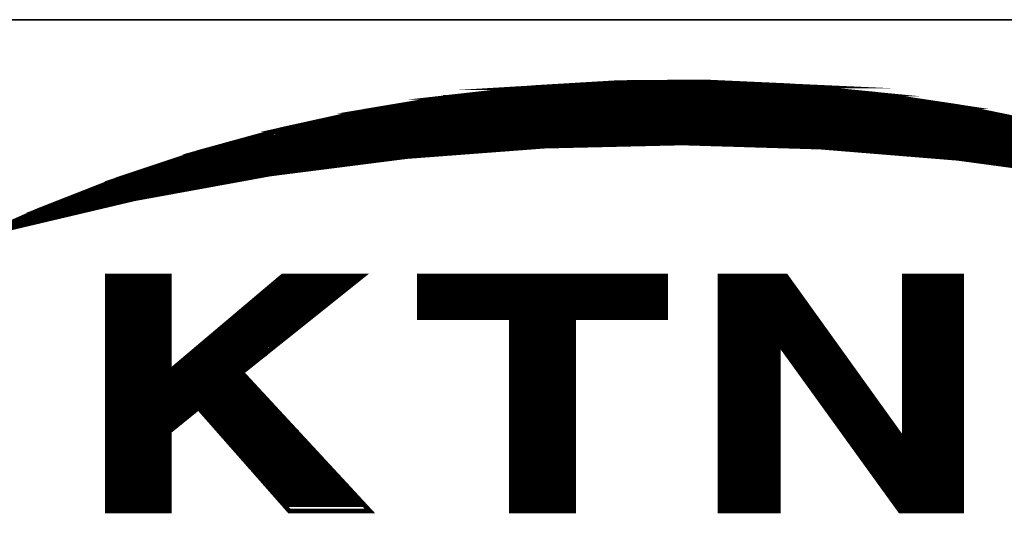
# Model space of a CAD drawing. Header units: millimetres. Extents: x 4497 to 13960, y 12291 to 16372.
# Tile 168 of 217: x 6879 to 6929, y 15695 to 15720. Entities that reach past the tile are written whole.
import ezdxf

# ---------------------------------------------------------------- set-up
doc = ezdxf.new("R2010")
doc.units = ezdxf.units.MM
doc.header["$LTSCALE"] = 0.8
doc.layers.get('0').update_dxf_attribs({"linetype": 'CONTINUOUS', "lineweight": 0})

# ---------------------------------------------------------------- blocks, each defined once
blk = doc.blocks.new('SMOOTH_0$0254')
at = {"const_width": 0.0127}
blk.add_lwpolyline([(-0.00635, 0, 1), (0.00635, 0, 1)], format="xyb", close=True, dxfattribs=at)
blk = doc.blocks.new('logo')
at = {"color": 7, "const_width": 0.3380740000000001}
for points in [[(-3495.641256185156, 5338.044347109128), (-3491.639675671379, 5339.830451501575), (-3485.860544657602, 5342.097428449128), (-3479.969875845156, 5344.063883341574), (-3473.984643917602, 5345.712619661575), (-3467.913597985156, 5347.052217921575), (-3461.790997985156, 5348.074097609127), (-3455.625486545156, 5348.769598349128), (-3449.425590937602, 5349.138862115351), (-3443.217123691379, 5349.190336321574), (-3437.008665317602, 5348.907010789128), (-3430.834528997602, 5348.305922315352), (-3424.694794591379, 5347.387070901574), (-3418.606569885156, 5346.141955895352)], [(-3414.78528663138, 5342.277796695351), (-3424.737759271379, 5343.625939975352), (-3434.741670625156, 5344.441674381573), (-3444.771412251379, 5344.742285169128), (-3454.809725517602, 5344.51038947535), (-3464.813636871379, 5343.754718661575), (-3474.774636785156, 5342.483862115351), (-3484.649831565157, 5340.680605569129), (-3494.421882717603, 5338.370637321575), (-3495.641256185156, 5338.044347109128)], [(-3456.762737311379, 5348.419217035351), (-3434.111797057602, 5348.419217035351)], [(-3435.295056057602, 5348.588236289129), (-3455.748497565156, 5348.588245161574)], [(-3426.843161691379, 5347.574014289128), (-3463.862238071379, 5347.574005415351)], [(-3463.777799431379, 5347.742998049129), (-3427.181288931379, 5347.743024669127)], [(-3421.603076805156, 5346.728838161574), (-3469.271519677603, 5346.728838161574)], [(-3470.623815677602, 5346.390728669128), (-3420.250798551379, 5346.390728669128)], [(-3475.525835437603, 5345.207496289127), (-3415.517656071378, 5345.207478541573)], [(-3474.342576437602, 5345.54557028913), (-3416.869987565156, 5345.545552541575)], [(-3418.222336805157, 5345.883635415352), (-3472.483213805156, 5345.88360879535)], [(-3476.201965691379, 5344.953914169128), (-3414.587979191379, 5344.953905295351)], [(-3478.737565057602, 5344.277739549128), (-3459.29831893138, 5344.277748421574)], [(-3430.731048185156, 5344.362320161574), (-3412.136987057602, 5344.362320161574)], [(-3411.629858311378, 5344.193265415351), (-3429.46326181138, 5344.193300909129)], [(-3411.122773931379, 5344.024237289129), (-3427.519371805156, 5344.024237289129)], [(-3410.615662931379, 5343.855191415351), (-3425.40642705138, 5343.855191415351)], [(-3482.033777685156, 5343.263570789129), (-3469.947632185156, 5343.263553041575)], [(-3481.273120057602, 5343.517152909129), (-3467.750168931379, 5343.517170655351)], [(-3472.060576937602, 5343.094533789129), (-3471.130882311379, 5343.094569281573)], [(-3469.863087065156, 5343.348107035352), (-3469.271466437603, 5343.348115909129)], [(-3467.750151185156, 5343.601618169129), (-3467.327540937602, 5343.601600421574)], [(-3409.263322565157, 5343.348071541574), (-3422.279189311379, 5343.348098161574)], [(-3483.555137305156, 5342.756459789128), (-3473.835509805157, 5342.756433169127)], [(-3482.709907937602, 5343.010041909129), (-3471.976049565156, 5343.010077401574)], [(-3473.920028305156, 5342.840969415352), (-3473.159326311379, 5342.840933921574)], [(-3486.682295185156, 5341.657737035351), (-3480.089861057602, 5341.657710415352)], [(-3486.006147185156, 5341.911239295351), (-3478.737582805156, 5341.911239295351)], [(-3484.822897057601, 5342.249331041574), (-3476.624575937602, 5342.249304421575)], [(-3480.005342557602, 5341.742220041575), (-3479.751787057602, 5341.742228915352)], [(-3488.457183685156, 5340.897052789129), (-3484.484805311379, 5340.897079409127)], [(-3487.865554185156, 5341.150581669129), (-3483.047999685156, 5341.150608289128)], [(-3487.189415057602, 5341.404172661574), (-3481.611202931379, 5341.404181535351)], [(-3484.400331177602, 5340.981544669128), (-3483.808710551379, 5340.981553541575)], [(-3483.132580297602, 5341.235135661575), (-3482.54095967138, 5341.235144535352)], [(-3481.611185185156, 5341.488646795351), (-3481.104074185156, 5341.488629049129)], [(-3492.683126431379, 5338.868555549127), (-3489.048822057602, 5340.558890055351)], [(-3489.386887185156, 5340.474478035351), (-3491.584359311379, 5339.544774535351)], [(-3491.415340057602, 5339.206682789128), (-3488.626220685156, 5340.55899653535)], [(-3490.401109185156, 5339.460220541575), (-3488.203637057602, 5340.558952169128)], [(-3488.626238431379, 5340.220895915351), (-3487.02038693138, 5340.220878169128)], [(-3488.372674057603, 5340.474486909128), (-3486.090665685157, 5340.474495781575)], [(-3493.612812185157, 5338.699571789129), (-3491.584359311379, 5339.629275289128)], [(-3489.133322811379, 5340.051867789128), (-3488.034600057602, 5340.051850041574)], [(-3486.344221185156, 5335.065267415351), (-3486.344221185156, 5318.161567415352)], [(-3486.090665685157, 5318.077048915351), (-3486.090665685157, 5334.980748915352)], [(-3485.837110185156, 5318.077048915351), (-3485.837110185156, 5334.980748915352)], [(-3485.583554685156, 5318.077048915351), (-3485.583554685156, 5334.980748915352)], [(-3485.329999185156, 5318.077048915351), (-3485.329999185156, 5334.980748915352)], [(-3485.076443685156, 5318.077048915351), (-3485.076443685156, 5334.980748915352)], [(-3484.822888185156, 5318.077048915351), (-3484.822888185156, 5334.980748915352)], [(-3484.569332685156, 5317.992530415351), (-3484.569332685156, 5334.896230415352)], [(-3484.315777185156, 5317.992530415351), (-3484.315777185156, 5334.896230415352)], [(-3484.062221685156, 5318.077048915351), (-3484.062221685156, 5334.980748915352)], [(-3483.893184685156, 5335.065267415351), (-3483.893184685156, 5317.992530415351)], [(-3483.724147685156, 5318.077048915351), (-3483.724147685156, 5334.980748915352)], [(-3483.470592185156, 5318.077048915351), (-3483.470592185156, 5334.980748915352)], [(-3483.217036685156, 5318.077048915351), (-3483.217036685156, 5334.980748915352)], [(-3482.963481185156, 5318.077048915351), (-3482.963481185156, 5334.980748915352)], [(-3482.709925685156, 5318.077048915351), (-3482.709925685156, 5334.980748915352)], [(-3482.456370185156, 5318.077048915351), (-3482.456370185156, 5334.980748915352)], [(-3482.202814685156, 5317.992530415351), (-3482.202814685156, 5334.896230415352)], [(-3474.427112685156, 5334.473637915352), (-3468.933410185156, 5334.473637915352)], [(-3474.173557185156, 5334.727193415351), (-3468.493913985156, 5334.727193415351)], [(-3463.862300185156, 5334.811711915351), (-3446.028896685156, 5334.811711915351)], [(-3446.028896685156, 5334.558156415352), (-3463.862300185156, 5334.558156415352)], [(-3441.802971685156, 5334.980748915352), (-3441.802971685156, 5318.077048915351)], [(-3441.549416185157, 5334.980748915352), (-3441.549416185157, 5318.077048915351)], [(-3441.295860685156, 5334.980748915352), (-3441.295860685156, 5318.077048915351)], [(-3441.042305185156, 5334.980748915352), (-3441.042305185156, 5318.077048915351)], [(-3440.788749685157, 5334.980748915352), (-3440.788749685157, 5318.077048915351)], [(-3440.535194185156, 5334.980748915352), (-3440.535194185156, 5318.077048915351)], [(-3440.281638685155, 5334.980748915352), (-3440.281638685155, 5318.077048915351)], [(-3439.943564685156, 5334.980748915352), (-3439.943564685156, 5318.077048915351)], [(-3439.690009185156, 5334.980748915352), (-3439.690009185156, 5318.077048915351)], [(-3439.436453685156, 5334.980748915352), (-3439.436453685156, 5318.077048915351)], [(-3439.182898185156, 5334.980748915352), (-3439.182898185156, 5318.077048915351)], [(-3438.929342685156, 5334.980748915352), (-3438.929342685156, 5318.077048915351)], [(-3438.675787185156, 5334.980748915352), (-3438.675787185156, 5318.077048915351)], [(-3438.422231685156, 5334.980748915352), (-3438.422231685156, 5318.077048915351)], [(-3438.168676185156, 5334.980748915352), (-3438.168676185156, 5318.077048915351)], [(-3437.915120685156, 5334.980748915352), (-3437.915120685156, 5318.077048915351)], [(-3437.661565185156, 5334.980748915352), (-3437.661565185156, 5330.163194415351)], [(-3437.408009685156, 5334.980748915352), (-3437.408009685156, 5329.909638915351)], [(-3437.154454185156, 5334.811711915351), (-3437.154454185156, 5329.487046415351)], [(-3428.449048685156, 5334.980748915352), (-3428.449048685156, 5318.077048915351)], [(-3428.195493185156, 5334.980748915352), (-3428.195493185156, 5318.077048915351)], [(-3427.941937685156, 5334.980748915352), (-3427.941937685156, 5318.077048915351)], [(-3427.688382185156, 5334.980748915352), (-3427.688382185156, 5318.077048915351)], [(-3427.434826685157, 5334.980748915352), (-3427.434826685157, 5318.077048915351)], [(-3427.181271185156, 5334.980748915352), (-3427.181271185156, 5318.077048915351)], [(-3426.927715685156, 5334.980748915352), (-3426.927715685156, 5318.077048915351)], [(-3426.674160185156, 5334.980748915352), (-3426.674160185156, 5318.077048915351)], [(-3426.420604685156, 5334.980748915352), (-3426.420604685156, 5318.077048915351)], [(-3426.167049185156, 5334.980748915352), (-3426.167049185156, 5318.077048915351)], [(-3425.913493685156, 5334.980748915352), (-3425.913493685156, 5318.077048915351)], [(-3425.659938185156, 5334.980748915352), (-3425.659938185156, 5318.077048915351)], [(-3425.406382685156, 5334.980748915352), (-3425.406382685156, 5318.077048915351)], [(-3425.152827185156, 5334.980748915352), (-3425.152827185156, 5318.077048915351)], [(-3424.899271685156, 5334.980748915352), (-3424.899271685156, 5318.077048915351)], [(-3424.645716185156, 5334.980748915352), (-3424.645716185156, 5318.077048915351)], [(-3475.103260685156, 5333.96652691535), (-3469.609558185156, 5333.96652691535)], [(-3474.680668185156, 5334.220082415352), (-3469.186965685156, 5334.220082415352)], [(-3446.028896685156, 5334.304600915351), (-3463.862300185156, 5334.304600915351)], [(-3446.028896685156, 5334.051045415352), (-3463.862300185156, 5334.051045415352)], [(-3446.028896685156, 5333.797489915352), (-3463.862300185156, 5333.797489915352)], [(-3436.900898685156, 5334.389119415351), (-3436.900898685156, 5329.233490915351)], [(-3436.647343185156, 5334.051045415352), (-3436.647343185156, 5328.895416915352)], [(-3475.948445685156, 5333.205860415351), (-3470.454743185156, 5333.205860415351)], [(-3475.610371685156, 5333.459415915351), (-3470.201187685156, 5333.459415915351)], [(-3475.356816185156, 5333.712971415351), (-3469.863113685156, 5333.712971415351)], [(-3446.028896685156, 5333.543934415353), (-3463.862300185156, 5333.543934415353)], [(-3446.028896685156, 5333.290378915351), (-3463.862300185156, 5333.290378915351)], [(-3446.028896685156, 5333.036823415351), (-3463.862300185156, 5333.036823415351)], [(-3436.393787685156, 5333.712971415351), (-3436.393787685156, 5328.55734291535)], [(-3436.140232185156, 5333.374897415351), (-3436.140232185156, 5328.134750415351)], [(-3476.878149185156, 5332.445193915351), (-3471.468965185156, 5332.445193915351)], [(-3476.540075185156, 5332.698749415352), (-3471.215409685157, 5332.698749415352)], [(-3476.286519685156, 5332.952304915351), (-3470.792817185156, 5332.952304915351)], [(-3446.028896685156, 5332.783267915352), (-3463.862300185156, 5332.783267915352)], [(-3446.028896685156, 5332.529712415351), (-3463.862300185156, 5332.529712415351)], [(-3435.886676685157, 5332.952304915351), (-3435.886676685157, 5327.796676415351)], [(-3435.633121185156, 5332.698749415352), (-3435.633121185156, 5327.374083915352)], [(-3477.723334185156, 5331.68452741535), (-3472.398668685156, 5331.68452741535)], [(-3477.469778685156, 5331.938082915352), (-3472.145113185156, 5331.938082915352)], [(-3477.216223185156, 5332.191638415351), (-3471.722520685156, 5332.191638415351)], [(-3446.028896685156, 5332.276156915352), (-3463.862300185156, 5332.276156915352)], [(-3457.016301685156, 5332.022601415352), (-3457.016301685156, 5318.077048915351)], [(-3456.762746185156, 5332.022601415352), (-3456.762746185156, 5318.077048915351)], [(-3456.509190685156, 5332.022601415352), (-3456.509190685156, 5318.077048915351)], [(-3456.255635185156, 5332.022601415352), (-3456.255635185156, 5318.077048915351)], [(-3456.002079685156, 5332.022601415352), (-3456.002079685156, 5318.077048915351)], [(-3455.748524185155, 5332.022601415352), (-3455.748524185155, 5318.077048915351)], [(-3455.494968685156, 5332.022601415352), (-3455.494968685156, 5318.077048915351)], [(-3455.241413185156, 5332.022601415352), (-3455.241413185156, 5318.077048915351)], [(-3454.987857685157, 5332.022601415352), (-3454.987857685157, 5318.077048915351)], [(-3454.734302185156, 5332.022601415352), (-3454.734302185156, 5318.077048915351)], [(-3454.480746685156, 5332.022601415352), (-3454.480746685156, 5318.077048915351)], [(-3454.227191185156, 5332.022601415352), (-3454.227191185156, 5318.077048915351)], [(-3453.973635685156, 5332.022601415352), (-3453.973635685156, 5318.077048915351)], [(-3453.720080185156, 5332.022601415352), (-3453.720080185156, 5318.077048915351)], [(-3453.466524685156, 5332.022601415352), (-3453.466524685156, 5318.077048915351)], [(-3453.212969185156, 5332.022601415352), (-3453.212969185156, 5318.077048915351)], [(-3452.959413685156, 5332.022601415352), (-3452.959413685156, 5318.077048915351)], [(-3435.379565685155, 5332.276156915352), (-3435.379565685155, 5327.036009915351)], [(-3435.126010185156, 5331.938082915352), (-3435.126010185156, 5326.697935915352)], [(-3434.872454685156, 5331.60000891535), (-3434.872454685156, 5326.35986191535)], [(-3478.653037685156, 5330.923860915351), (-3473.412890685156, 5330.923860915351)], [(-3478.399482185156, 5331.177416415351), (-3473.074816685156, 5331.177416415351)], [(-3478.061408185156, 5331.430971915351), (-3472.736742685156, 5331.430971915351)], [(-3434.618899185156, 5331.261934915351), (-3434.618899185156, 5325.937269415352)], [(-3434.365343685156, 5330.923860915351), (-3434.365343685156, 5325.68371391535)], [(-3479.498222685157, 5330.163194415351), (-3474.342594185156, 5330.163194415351)], [(-3479.244667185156, 5330.416749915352), (-3474.004520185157, 5330.416749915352)], [(-3478.991111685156, 5330.670305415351), (-3473.666446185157, 5330.670305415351)], [(-3434.111788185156, 5330.585786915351), (-3434.111788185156, 5325.26112141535)], [(-3433.858232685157, 5330.247712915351), (-3433.858232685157, 5325.007565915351)], [(-3480.174370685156, 5329.656083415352), (-3474.934223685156, 5329.656083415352), (-3474.934223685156, 5329.571564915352), (-3474.849705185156, 5329.656083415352)], [(-3479.836296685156, 5329.909638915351), (-3474.680668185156, 5329.909638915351)], [(-3433.604677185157, 5329.909638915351), (-3433.604677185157, 5324.584973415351)], [(-3433.351121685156, 5329.487046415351), (-3433.351121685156, 5324.331417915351)], [(-3481.104074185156, 5328.895416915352), (-3475.948445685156, 5328.895416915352)], [(-3480.766000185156, 5329.148972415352), (-3475.610371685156, 5329.148972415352)], [(-3480.427926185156, 5329.402527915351), (-3475.272297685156, 5329.402527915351)], [(-3433.097566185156, 5329.148972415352), (-3433.097566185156, 5323.908825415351)], [(-3432.844010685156, 5328.810898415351), (-3432.844010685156, 5323.570751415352)], [(-3481.695703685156, 5328.38830591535), (-3476.540075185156, 5328.38830591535)], [(-3481.442148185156, 5328.641861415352), (-3476.202001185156, 5328.641861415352)], [(-3432.590455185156, 5328.472824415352), (-3432.590455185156, 5323.232677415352)], [(-3432.336899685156, 5328.134750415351), (-3432.336899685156, 5322.894603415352)], [(-3482.371851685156, 5327.374083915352), (-3476.286519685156, 5327.374083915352)], [(-3482.202814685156, 5327.796676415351), (-3476.709112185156, 5327.796676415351)], [(-3482.202814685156, 5327.543120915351), (-3476.455556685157, 5327.543120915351)], [(-3432.083344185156, 5327.712157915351), (-3432.083344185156, 5322.472010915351)], [(-3431.829788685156, 5327.374083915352), (-3431.829788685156, 5322.218455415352)], [(-3482.371851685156, 5327.036009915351), (-3476.117482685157, 5327.036009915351)], [(-3482.287333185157, 5326.866972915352), (-3475.863927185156, 5326.866972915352)], [(-3482.202814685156, 5327.205046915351), (-3476.117482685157, 5327.205046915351)], [(-3431.576233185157, 5326.951491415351), (-3431.576233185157, 5321.79586291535)], [(-3431.322677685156, 5326.613417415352), (-3431.322677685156, 5321.457788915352)], [(-3475.441334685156, 5326.35986191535), (-3482.371851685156, 5326.35986191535)], [(-3482.371851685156, 5326.190824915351), (-3475.272297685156, 5326.190824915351)], [(-3482.287333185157, 5326.528898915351), (-3475.525853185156, 5326.528898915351)], [(-3482.287333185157, 5325.937269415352), (-3475.018742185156, 5325.937269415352)], [(-3431.069122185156, 5326.275343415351), (-3431.069122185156, 5321.11971491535)], [(-3430.815566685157, 5326.021787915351), (-3430.815566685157, 5320.78164091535)], [(-3482.456370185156, 5325.26112141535), (-3480.427926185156, 5325.26112141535)], [(-3482.202814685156, 5325.68371391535), (-3474.765186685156, 5325.68371391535)], [(-3479.667259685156, 5325.26112141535), (-3474.427112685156, 5325.26112141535)], [(-3430.562011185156, 5325.599195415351), (-3430.562011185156, 5320.359048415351)], [(-3430.308455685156, 5325.26112141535), (-3430.308455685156, 5320.105492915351)], [(-3482.287333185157, 5325.092084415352), (-3480.681481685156, 5325.092084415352)], [(-3482.287333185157, 5324.923047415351), (-3480.850518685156, 5324.923047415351)], [(-3482.287333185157, 5324.500454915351), (-3481.273111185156, 5324.500454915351)], [(-3482.202814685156, 5324.754010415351), (-3481.019555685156, 5324.754010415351)], [(-3479.498222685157, 5325.007565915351), (-3474.173557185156, 5325.007565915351)], [(-3479.160148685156, 5324.754010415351), (-3473.920001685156, 5324.754010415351)], [(-3478.991111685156, 5324.500454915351), (-3473.666446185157, 5324.500454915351)], [(-3430.054900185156, 5324.923047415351), (-3430.054900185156, 5319.682900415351)], [(-3429.801344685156, 5324.584973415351), (-3429.801344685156, 5319.344826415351)], [(-3482.371851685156, 5324.246899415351), (-3481.526666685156, 5324.246899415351)], [(-3482.371851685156, 5324.077862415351), (-3481.864740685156, 5324.077862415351)], [(-3478.737556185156, 5324.246899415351), (-3473.497409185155, 5324.246899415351)], [(-3478.568519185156, 5323.993343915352), (-3473.243853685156, 5323.993343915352)], [(-3478.399482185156, 5323.739788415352), (-3472.990298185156, 5323.739788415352)], [(-3429.547789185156, 5324.246899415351), (-3429.547789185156, 5319.091270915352)], [(-3429.294233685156, 5323.824306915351), (-3429.294233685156, 5318.753196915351)], [(-3478.145926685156, 5323.486232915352), (-3472.736742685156, 5323.486232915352)], [(-3477.892371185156, 5323.232677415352), (-3472.483187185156, 5323.232677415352)], [(-3429.040678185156, 5323.570751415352), (-3429.040678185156, 5318.330604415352)], [(-3428.787122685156, 5323.148158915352), (-3428.787122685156, 5318.077048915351)], [(-3428.618085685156, 5317.992530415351), (-3428.618085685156, 5323.148158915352)], [(-3477.723334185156, 5322.979121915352), (-3472.314150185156, 5322.979121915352)], [(-3477.469778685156, 5322.725566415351), (-3472.060594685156, 5322.725566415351)], [(-3477.216223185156, 5322.472010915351), (-3471.807039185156, 5322.472010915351)], [(-3476.962667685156, 5322.218455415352), (-3471.638002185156, 5322.218455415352)], [(-3476.793630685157, 5321.964899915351), (-3471.384446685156, 5321.964899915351)], [(-3476.540075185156, 5321.711344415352), (-3471.130891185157, 5321.711344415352)], [(-3476.371038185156, 5321.457788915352), (-3470.877335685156, 5321.457788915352)], [(-3476.117482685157, 5321.20423341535), (-3470.623780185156, 5321.20423341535)], [(-3475.863927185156, 5320.950677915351), (-3470.370224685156, 5320.950677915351)], [(-3475.694890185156, 5320.697122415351), (-3470.201187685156, 5320.697122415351)], [(-3475.441334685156, 5320.443566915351), (-3469.947632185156, 5320.443566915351)], [(-3475.187779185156, 5320.190011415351), (-3469.694076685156, 5320.190011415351)], [(-3475.018742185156, 5319.936455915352), (-3469.525039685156, 5319.936455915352)], [(-3474.849705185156, 5319.682900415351), (-3469.271484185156, 5319.682900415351)], [(-3474.596149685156, 5319.429344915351), (-3469.017928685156, 5319.429344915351)], [(-3474.258075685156, 5319.175789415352), (-3468.764373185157, 5319.175789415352)], [(-3474.089038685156, 5318.922233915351), (-3468.510817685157, 5318.922233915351)], [(-3473.920001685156, 5318.668678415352), (-3468.257262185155, 5318.668678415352)], [(-3473.666446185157, 5318.415122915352), (-3468.003706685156, 5318.415122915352)]]:
    blk.add_lwpolyline(points, dxfattribs=at)
for points in [[(-3455.616897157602, 5348.761062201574), (-3453.313166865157, 5348.898430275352), (-3437.008665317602, 5348.898465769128), (-3435.597503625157, 5348.761071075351)], [(-3453.313113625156, 5348.898474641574), (-3449.425590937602, 5349.130317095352), (-3442.089864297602, 5349.130325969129), (-3437.017245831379, 5348.898483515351)], [(-3449.417019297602, 5349.130317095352), (-3443.217150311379, 5349.181835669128), (-3443.217150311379, 5349.181835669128), (-3442.089917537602, 5349.130290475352)], [(-3465.909848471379, 5347.378517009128), (-3461.850981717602, 5348.056874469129), (-3429.227896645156, 5348.056901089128), (-3424.694803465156, 5347.378517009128)], [(-3461.782435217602, 5348.065499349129), (-3459.730113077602, 5348.297341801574), (-3430.834582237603, 5348.297395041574), (-3429.285307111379, 5348.065463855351)], [(-3461.850937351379, 5348.056883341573), (-3461.799578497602, 5348.065454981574), (-3461.799578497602, 5348.065454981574), (-3461.790980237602, 5348.056909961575)], [(-3459.730095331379, 5348.297359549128), (-3455.625504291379, 5348.761062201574), (-3435.597459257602, 5348.761062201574), (-3430.834528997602, 5348.297324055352)], [(-3461.790980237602, 5348.056927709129), (-3461.791006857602, 5348.065579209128), (-3429.285262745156, 5348.065508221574), (-3429.227887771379, 5348.056918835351)], [(-3467.913535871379, 5347.043664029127), (-3465.909759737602, 5347.378579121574), (-3424.694767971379, 5347.378552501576), (-3423.059510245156, 5347.043681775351)], [(-3472.035696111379, 5346.133419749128), (-3467.922151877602, 5347.043655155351), (-3423.059563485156, 5347.043690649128), (-3418.615088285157, 5346.133446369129)], [(-3473.976054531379, 5345.704110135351), (-3472.035687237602, 5346.133455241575), (-3418.606569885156, 5346.133472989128), (-3416.957576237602, 5345.704101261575)], [(-3477.436255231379, 5344.750927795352), (-3473.976072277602, 5345.704092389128), (-3416.957567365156, 5345.704074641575), (-3413.296802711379, 5344.750927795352)], [(-3479.961224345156, 5344.055347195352), (-3478.277873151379, 5344.519049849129), (-3454.809663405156, 5344.519058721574), (-3460.948439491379, 5344.055347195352)], [(-3478.277908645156, 5344.519032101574), (-3477.436228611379, 5344.750910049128), (-3444.779966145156, 5344.750847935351), (-3454.809690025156, 5344.519032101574)], [(-3438.576601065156, 5344.570577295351), (-3444.771465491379, 5344.750874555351), (-3413.296784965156, 5344.750883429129), (-3412.604247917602, 5344.570577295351)], [(-3434.741688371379, 5344.45893301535), (-3438.576592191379, 5344.570559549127), (-3412.604212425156, 5344.570586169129), (-3412.250911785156, 5344.458906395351)], [(-3484.644720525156, 5342.492486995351), (-3480.843171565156, 5343.763352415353), (-3464.822235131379, 5343.763352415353), (-3474.774663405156, 5342.492513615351)], [(-3480.843153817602, 5343.763334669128), (-3480.81747439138, 5343.771915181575), (-3464.813654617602, 5343.771888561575), (-3464.822226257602, 5343.763325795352)], [(-3480.817518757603, 5343.771986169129), (-3479.969849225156, 5344.055382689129), (-3460.948563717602, 5344.055338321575), (-3464.700004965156, 5343.771968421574)], [(-3464.813645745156, 5343.763396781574), (-3464.813672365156, 5343.772048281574), (-3464.699960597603, 5343.772012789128), (-3464.813645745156, 5343.763396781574)], [(-3424.737741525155, 5343.634582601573), (-3434.733107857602, 5344.458950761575), (-3412.250876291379, 5344.458959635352), (-3409.641646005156, 5343.634600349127)], [(-3417.78123453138, 5342.698579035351), (-3424.729143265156, 5343.634591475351), (-3409.641646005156, 5343.634547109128), (-3406.679115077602, 5342.698543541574)], [(-3485.851981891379, 5342.088901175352), (-3484.644729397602, 5342.492495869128), (-3474.774654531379, 5342.492495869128), (-3476.984806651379, 5342.088892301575)], [(-3489.423436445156, 5340.689150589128), (-3485.860580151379, 5342.088839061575), (-3476.984815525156, 5342.088839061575), (-3484.649813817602, 5340.689132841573)], [(-3491.631095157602, 5339.821888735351), (-3489.423418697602, 5340.689168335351), (-3484.658412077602, 5340.689248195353), (-3488.321022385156, 5339.821853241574)], [(-3494.873464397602, 5338.379306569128), (-3491.631121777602, 5339.821933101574), (-3488.321049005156, 5339.821924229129), (-3494.413319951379, 5338.379297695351)], [(-3486.616242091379, 5328.091972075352), (-3486.616242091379, 5335.064646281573), (-3482.108020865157, 5335.06465515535), (-3482.108003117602, 5328.091989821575)], [(-3482.108011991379, 5328.091954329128), (-3473.855820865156, 5335.06465515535), (-3468.050966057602, 5335.064664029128), (-3476.771119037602, 5328.091936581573)], [(-3463.911981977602, 5332.03338251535), (-3463.911955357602, 5335.064619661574), (-3445.99933961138, 5335.064610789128), (-3445.999330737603, 5332.03338251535)], [(-3442.032116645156, 5330.135669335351), (-3442.032098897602, 5335.064637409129), (-3437.240543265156, 5335.064637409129), (-3433.702567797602, 5330.135669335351)], [(-3428.644883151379, 5323.137191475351), (-3428.644874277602, 5335.064637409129), (-3424.454371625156, 5335.064619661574), (-3424.454362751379, 5323.137200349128)], [(-3457.222677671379, 5317.976372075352), (-3457.22273091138, 5332.033426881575), (-3452.680143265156, 5332.033444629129), (-3452.680116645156, 5317.976345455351)], [(-3442.032152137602, 5317.967791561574), (-3442.032161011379, 5330.135669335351), (-3437.807291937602, 5330.135722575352), (-3437.807291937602, 5317.96777381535)], [(-3432.668913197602, 5323.137209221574), (-3437.721469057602, 5330.135660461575), (-3433.702594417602, 5330.13569595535), (-3428.679231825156, 5323.137191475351)], [(-3486.616206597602, 5328.040453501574), (-3486.616215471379, 5328.091980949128), (-3476.771083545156, 5328.091980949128), (-3476.835503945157, 5328.040435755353)], [(-3486.616215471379, 5325.472865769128), (-3486.616206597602, 5328.040418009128), (-3476.835512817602, 5328.040409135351), (-3474.458408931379, 5325.472892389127)], [(-3486.616233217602, 5323.746860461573), (-3486.616233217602, 5325.472901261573), (-3479.978411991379, 5325.472919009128), (-3482.107994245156, 5323.746878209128)], [(-3473.37497493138, 5317.967720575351), (-3479.978474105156, 5325.472803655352), (-3474.458488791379, 5325.472803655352), (-3467.510038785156, 5317.967711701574)], [(-3486.616277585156, 5317.967782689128), (-3486.616286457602, 5323.746869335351), (-3482.108065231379, 5323.746869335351), (-3482.108038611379, 5317.967800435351)], [(-3428.93679807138, 5317.967764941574), (-3432.668859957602, 5323.137182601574), (-3424.454353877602, 5323.137200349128), (-3424.454318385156, 5317.967764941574)]]:
    blk.add_lwpolyline(points, close=True, dxfattribs=at)
at = {"color": 7, "xscale": 13.31, "yscale": 13.31, "zscale": 13.31}
for p in [(-3455.625486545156, 5348.769598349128), (-3453.313166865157, 5348.89843027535), (-3453.313113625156, 5348.898474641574), (-3449.425590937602, 5349.13886211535), (-3449.425590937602, 5349.130317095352), (-3449.417019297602, 5349.130317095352), (-3443.217150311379, 5349.181835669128), (-3443.217150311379, 5349.181835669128), (-3443.217123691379, 5349.190336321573), (-3442.089917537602, 5349.130290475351), (-3442.089864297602, 5349.130325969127), (-3437.017245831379, 5348.898483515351), (-3437.008665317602, 5348.907010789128), (-3437.008665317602, 5348.898465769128), (-3461.850981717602, 5348.056874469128), (-3461.850937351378, 5348.056883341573), (-3461.799578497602, 5348.065454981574), (-3461.799578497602, 5348.065454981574), (-3461.791006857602, 5348.065579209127), (-3461.790997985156, 5348.074097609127), (-3461.790980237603, 5348.056927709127), (-3461.790980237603, 5348.056909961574), (-3461.782435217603, 5348.065499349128), (-3459.730113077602, 5348.297341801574), (-3459.730095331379, 5348.297359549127), (-3456.762737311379, 5348.41921703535), (-3455.748497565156, 5348.588245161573), (-3455.625504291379, 5348.761062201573), (-3455.616897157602, 5348.761062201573), (-3435.597503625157, 5348.761071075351), (-3435.597459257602, 5348.761062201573), (-3435.295056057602, 5348.588236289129), (-3434.111797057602, 5348.41921703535), (-3430.834582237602, 5348.297395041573), (-3430.834528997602, 5348.30592231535), (-3430.834528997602, 5348.297324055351), (-3429.285307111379, 5348.065463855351), (-3429.285262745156, 5348.065508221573), (-3429.227896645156, 5348.056901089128), (-3429.227887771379, 5348.05691883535), (-3465.909848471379, 5347.378517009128), (-3465.909759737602, 5347.378579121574), (-3463.862238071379, 5347.574005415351), (-3463.777799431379, 5347.742998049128), (-3427.181288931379, 5347.743024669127), (-3426.843161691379, 5347.574014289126), (-3424.694803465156, 5347.378517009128), (-3424.694794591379, 5347.387070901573), (-3424.694767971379, 5347.378552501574), (-3469.271519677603, 5346.728838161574), (-3467.922151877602, 5347.04365515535), (-3467.913597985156, 5347.052217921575), (-3467.913535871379, 5347.043664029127), (-3423.059563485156, 5347.043690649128), (-3423.059510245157, 5347.043681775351), (-3421.603076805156, 5346.728838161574), (-3472.035696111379, 5346.133419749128), (-3472.035687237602, 5346.133455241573), (-3470.623815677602, 5346.390728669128), (-3475.525835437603, 5345.207496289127), (-3474.342576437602, 5345.545570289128), (-3473.984643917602, 5345.712619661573), (-3473.976072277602, 5345.704092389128), (-3473.97605453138, 5345.70411013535), (-3472.483213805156, 5345.88360879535), (-3478.277908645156, 5344.519032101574), (-3478.277873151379, 5344.519049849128), (-3477.43625523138, 5344.750927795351), (-3477.436228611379, 5344.750910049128), (-3476.201965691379, 5344.953914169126), (-3454.809725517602, 5344.51038947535), (-3454.809690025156, 5344.519032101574), (-3454.809663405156, 5344.519058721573), (-3444.779966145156, 5344.750847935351), (-3444.771465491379, 5344.75087455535), (-3444.771412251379, 5344.742285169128), (-3438.576601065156, 5344.570577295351), (-3438.576592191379, 5344.570559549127), (-3480.843171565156, 5343.763352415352), (-3480.843153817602, 5343.763334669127), (-3480.817518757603, 5343.771986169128), (-3480.81747439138, 5343.771915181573), (-3479.969875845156, 5344.063883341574), (-3479.969849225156, 5344.055382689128), (-3479.961224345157, 5344.05534719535), (-3478.737565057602, 5344.277739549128), (-3464.822235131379, 5343.763352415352), (-3464.822226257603, 5343.763325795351), (-3464.813672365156, 5343.772048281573), (-3464.813654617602, 5343.771888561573), (-3464.813645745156, 5343.763396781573), (-3464.813645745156, 5343.763396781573), (-3464.813636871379, 5343.754718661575), (-3464.700004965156, 5343.771968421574), (-3464.699960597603, 5343.772012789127), (-3460.948563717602, 5344.055338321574), (-3460.948439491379, 5344.05534719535), (-3459.29831893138, 5344.277748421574), (-3434.741688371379, 5344.458933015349), (-3434.741670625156, 5344.441674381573), (-3434.733107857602, 5344.458950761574), (-3430.731048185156, 5344.362320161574), (-3429.463261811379, 5344.193300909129), (-3427.519371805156, 5344.024237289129), (-3425.40642705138, 5343.85519141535), (-3482.033777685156, 5343.263570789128), (-3481.273120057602, 5343.517152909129), (-3472.060576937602, 5343.094533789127), (-3471.130882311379, 5343.094569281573), (-3469.947632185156, 5343.263553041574), (-3469.863087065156, 5343.34810703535), (-3469.271466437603, 5343.348115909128), (-3467.750168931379, 5343.51717065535), (-3467.750151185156, 5343.601618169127), (-3467.327540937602, 5343.601600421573), (-3424.737759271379, 5343.625939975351), (-3424.737741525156, 5343.634582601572), (-3424.729143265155, 5343.63459147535), (-3422.279189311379, 5343.348098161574), (-3484.644729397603, 5342.492495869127), (-3484.644720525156, 5342.492486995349), (-3483.555137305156, 5342.756459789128), (-3482.709907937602, 5343.010041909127), (-3474.774663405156, 5342.492513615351), (-3474.774654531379, 5342.492495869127), (-3474.774636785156, 5342.48386211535), (-3473.920028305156, 5342.840969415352), (-3473.835509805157, 5342.756433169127), (-3473.159326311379, 5342.840933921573), (-3471.976049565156, 5343.010077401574), (-3486.682295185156, 5341.65773703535), (-3486.006147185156, 5341.911239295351), (-3485.860580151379, 5342.088839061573), (-3485.860544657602, 5342.097428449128), (-3485.851981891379, 5342.08890117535), (-3484.822897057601, 5342.249331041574), (-3480.089861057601, 5341.657710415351), (-3480.005342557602, 5341.742220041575), (-3479.751787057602, 5341.742228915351), (-3478.737582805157, 5341.911239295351), (-3476.984815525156, 5342.088839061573), (-3476.984806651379, 5342.088892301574), (-3476.624575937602, 5342.249304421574), (-3488.457183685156, 5340.897052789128), (-3487.865554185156, 5341.150581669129), (-3487.189415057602, 5341.404172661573), (-3484.484805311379, 5340.897079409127), (-3484.400331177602, 5340.981544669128), (-3483.80871055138, 5340.981553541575), (-3483.132580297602, 5341.235135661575), (-3483.047999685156, 5341.150608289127), (-3482.54095967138, 5341.235144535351), (-3481.611202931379, 5341.40418153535), (-3481.611185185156, 5341.488646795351), (-3481.104074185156, 5341.488629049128), (-3489.423436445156, 5340.689150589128), (-3489.423418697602, 5340.689168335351), (-3489.386887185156, 5340.474478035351), (-3489.048822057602, 5340.558890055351), (-3488.626238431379, 5340.22089591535), (-3488.626220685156, 5340.55899653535), (-3488.372674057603, 5340.474486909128), (-3488.203637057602, 5340.558952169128), (-3487.02038693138, 5340.220878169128), (-3486.090665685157, 5340.474495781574), (-3484.658412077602, 5340.68924819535), (-3484.649831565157, 5340.680605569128), (-3484.649813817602, 5340.689132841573), (-3491.639675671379, 5339.830451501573), (-3491.631121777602, 5339.821933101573), (-3491.631095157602, 5339.821888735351), (-3491.584359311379, 5339.629275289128), (-3491.584359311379, 5339.54477453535), (-3490.401109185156, 5339.460220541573), (-3489.133322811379, 5340.051867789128), (-3488.321049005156, 5339.821924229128), (-3488.321022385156, 5339.821853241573), (-3488.034600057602, 5340.051850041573), (-3492.683126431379, 5338.868555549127), (-3491.415340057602, 5339.206682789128), (-3486.616242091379, 5335.064646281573), (-3486.344221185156, 5335.06526741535), (-3486.090665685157, 5334.980748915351), (-3485.837110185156, 5334.980748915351), (-3485.583554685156, 5334.980748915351), (-3485.329999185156, 5334.980748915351), (-3485.076443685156, 5334.980748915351), (-3484.822888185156, 5334.980748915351), (-3484.569332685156, 5334.89623041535), (-3484.315777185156, 5334.89623041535), (-3484.062221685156, 5334.980748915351), (-3483.893184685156, 5335.06526741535), (-3483.724147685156, 5334.980748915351), (-3483.470592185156, 5334.980748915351), (-3483.217036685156, 5334.980748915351), (-3482.963481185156, 5334.980748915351), (-3482.709925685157, 5334.980748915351), (-3482.456370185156, 5334.980748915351), (-3482.202814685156, 5334.89623041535), (-3482.108020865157, 5335.06465515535), (-3474.427112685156, 5334.473637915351), (-3474.173557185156, 5334.72719341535), (-3473.855820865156, 5335.06465515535), (-3468.933410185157, 5334.473637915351), (-3468.493913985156, 5334.72719341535), (-3468.050966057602, 5335.064664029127), (-3463.911955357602, 5335.064619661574), (-3463.862300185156, 5334.81171191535), (-3463.862300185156, 5334.558156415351), (-3446.028896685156, 5334.81171191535), (-3446.028896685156, 5334.558156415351), (-3445.99933961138, 5335.064610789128), (-3442.032098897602, 5335.064637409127), (-3441.802971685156, 5334.980748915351), (-3441.549416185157, 5334.980748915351), (-3441.295860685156, 5334.980748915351), (-3441.042305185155, 5334.980748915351), (-3440.788749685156, 5334.980748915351), (-3440.535194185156, 5334.980748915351), (-3440.281638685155, 5334.980748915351), (-3439.943564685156, 5334.980748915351), (-3439.690009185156, 5334.980748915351), (-3439.436453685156, 5334.980748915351), (-3439.182898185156, 5334.980748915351), (-3438.929342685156, 5334.980748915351), (-3438.675787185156, 5334.980748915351), (-3438.422231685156, 5334.980748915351), (-3438.168676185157, 5334.980748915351), (-3437.915120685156, 5334.980748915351), (-3437.661565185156, 5334.980748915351), (-3437.408009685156, 5334.980748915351), (-3437.240543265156, 5335.064637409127), (-3437.154454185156, 5334.81171191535), (-3428.644874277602, 5335.064637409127), (-3428.449048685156, 5334.980748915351), (-3428.195493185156, 5334.980748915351), (-3427.941937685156, 5334.980748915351), (-3427.688382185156, 5334.980748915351), (-3427.434826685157, 5334.980748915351), (-3427.181271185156, 5334.980748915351), (-3426.927715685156, 5334.980748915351), (-3426.674160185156, 5334.980748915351), (-3426.420604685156, 5334.980748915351), (-3426.167049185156, 5334.980748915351), (-3425.913493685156, 5334.980748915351), (-3425.659938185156, 5334.980748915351), (-3425.406382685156, 5334.980748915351), (-3425.152827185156, 5334.980748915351), (-3424.899271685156, 5334.980748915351), (-3424.645716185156, 5334.980748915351), (-3424.454371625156, 5335.064619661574), (-3475.103260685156, 5333.96652691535), (-3474.680668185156, 5334.220082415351), (-3469.609558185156, 5333.96652691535), (-3469.186965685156, 5334.220082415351), (-3463.862300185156, 5334.30460091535), (-3463.862300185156, 5334.051045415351), (-3463.862300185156, 5333.797489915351), (-3446.028896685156, 5334.30460091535), (-3446.028896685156, 5334.051045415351), (-3446.028896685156, 5333.797489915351), (-3436.900898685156, 5334.38911941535), (-3436.647343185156, 5334.051045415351), (-3475.948445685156, 5333.205860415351), (-3475.610371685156, 5333.459415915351), (-3475.356816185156, 5333.712971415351), (-3470.454743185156, 5333.205860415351), (-3470.201187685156, 5333.459415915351), (-3469.863113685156, 5333.712971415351), (-3463.862300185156, 5333.543934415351), (-3463.862300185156, 5333.290378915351), (-3463.862300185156, 5333.036823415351), (-3446.028896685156, 5333.543934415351), (-3446.028896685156, 5333.290378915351), (-3446.028896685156, 5333.036823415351), (-3436.393787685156, 5333.712971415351), (-3436.140232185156, 5333.374897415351), (-3476.878149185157, 5332.44519391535), (-3476.540075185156, 5332.698749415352), (-3476.286519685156, 5332.952304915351), (-3471.468965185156, 5332.44519391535), (-3471.215409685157, 5332.698749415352), (-3470.792817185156, 5332.952304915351), (-3463.862300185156, 5332.783267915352), (-3463.862300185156, 5332.529712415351), (-3446.028896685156, 5332.783267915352), (-3446.028896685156, 5332.529712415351), (-3435.886676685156, 5332.952304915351), (-3435.633121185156, 5332.698749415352), (-3477.723334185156, 5331.68452741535), (-3477.469778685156, 5331.938082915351), (-3477.216223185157, 5332.19163841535), (-3472.398668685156, 5331.68452741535), (-3472.145113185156, 5331.938082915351), (-3471.722520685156, 5332.19163841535), (-3463.911981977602, 5332.03338251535), (-3463.862300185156, 5332.276156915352), (-3457.22273091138, 5332.033426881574), (-3457.016301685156, 5332.022601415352), (-3456.762746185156, 5332.022601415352), (-3456.509190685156, 5332.022601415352), (-3456.255635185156, 5332.022601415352), (-3456.002079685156, 5332.022601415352), (-3455.748524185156, 5332.022601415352), (-3455.494968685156, 5332.022601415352), (-3455.241413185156, 5332.022601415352), (-3454.987857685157, 5332.022601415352), (-3454.734302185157, 5332.022601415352), (-3454.480746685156, 5332.022601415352), (-3454.227191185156, 5332.022601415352), (-3453.973635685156, 5332.022601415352), (-3453.720080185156, 5332.022601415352), (-3453.466524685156, 5332.022601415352), (-3453.212969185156, 5332.022601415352), (-3452.959413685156, 5332.022601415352), (-3452.680143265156, 5332.033444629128), (-3446.028896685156, 5332.276156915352), (-3445.999330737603, 5332.03338251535), (-3435.379565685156, 5332.276156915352), (-3435.126010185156, 5331.938082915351), (-3434.872454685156, 5331.60000891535), (-3478.653037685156, 5330.923860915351), (-3478.399482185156, 5331.177416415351), (-3478.061408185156, 5331.430971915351), (-3473.412890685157, 5330.923860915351), (-3473.074816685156, 5331.177416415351), (-3472.736742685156, 5331.430971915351), (-3434.618899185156, 5331.261934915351), (-3434.365343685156, 5330.923860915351), (-3479.498222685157, 5330.16319441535), (-3479.244667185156, 5330.416749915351), (-3478.991111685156, 5330.670305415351), (-3474.342594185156, 5330.16319441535), (-3474.004520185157, 5330.416749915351), (-3473.666446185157, 5330.670305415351), (-3437.661565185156, 5330.16319441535), (-3434.111788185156, 5330.585786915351), (-3433.858232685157, 5330.247712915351), (-3480.174370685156, 5329.656083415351), (-3479.836296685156, 5329.90963891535), (-3474.934223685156, 5329.656083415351), (-3474.934223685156, 5329.571564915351), (-3474.849705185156, 5329.656083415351), (-3474.680668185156, 5329.90963891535), (-3442.032161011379, 5330.135669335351), (-3442.032116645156, 5330.135669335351), (-3437.807291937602, 5330.135722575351), (-3437.721469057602, 5330.135660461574), (-3437.408009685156, 5329.90963891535), (-3437.154454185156, 5329.48704641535), (-3433.702594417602, 5330.13569595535), (-3433.702567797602, 5330.135669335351), (-3433.604677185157, 5329.90963891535), (-3433.351121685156, 5329.48704641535), (-3481.104074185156, 5328.895416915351), (-3480.766000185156, 5329.148972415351), (-3480.427926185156, 5329.40252791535), (-3475.948445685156, 5328.895416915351), (-3475.610371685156, 5329.148972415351), (-3475.272297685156, 5329.40252791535), (-3436.900898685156, 5329.233490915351), (-3436.647343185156, 5328.895416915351), (-3433.097566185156, 5329.148972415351), (-3432.844010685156, 5328.81089841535), (-3486.616242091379, 5328.09197207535), (-3486.616215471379, 5328.091980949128), (-3486.616206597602, 5328.040453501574), (-3486.616206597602, 5328.040418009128), (-3482.108011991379, 5328.091954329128), (-3482.108003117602, 5328.091989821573), (-3481.695703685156, 5328.38830591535), (-3481.442148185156, 5328.64186141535), (-3476.835512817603, 5328.04040913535), (-3476.835503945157, 5328.040435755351), (-3476.771119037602, 5328.091936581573), (-3476.771083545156, 5328.091980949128), (-3476.540075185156, 5328.38830591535), (-3476.202001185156, 5328.64186141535), (-3436.393787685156, 5328.55734291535), (-3436.140232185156, 5328.134750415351), (-3432.590455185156, 5328.472824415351), (-3432.336899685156, 5328.134750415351), (-3482.371851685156, 5327.374083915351), (-3482.202814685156, 5327.796676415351), (-3482.202814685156, 5327.543120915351), (-3476.709112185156, 5327.796676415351), (-3476.455556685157, 5327.543120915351), (-3476.286519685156, 5327.374083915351), (-3435.886676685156, 5327.796676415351), (-3435.633121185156, 5327.374083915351), (-3432.083344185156, 5327.712157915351), (-3431.829788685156, 5327.374083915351), (-3482.371851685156, 5327.03600991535), (-3482.287333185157, 5326.86697291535), (-3482.202814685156, 5327.20504691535), (-3476.117482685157, 5327.20504691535), (-3476.117482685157, 5327.03600991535), (-3475.863927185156, 5326.86697291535), (-3435.379565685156, 5327.03600991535), (-3435.126010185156, 5326.697935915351), (-3431.576233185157, 5326.951491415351), (-3431.322677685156, 5326.61341741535), (-3482.371851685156, 5326.35986191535), (-3482.371851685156, 5326.190824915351), (-3482.287333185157, 5326.528898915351), (-3482.287333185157, 5325.937269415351), (-3475.525853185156, 5326.528898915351), (-3475.441334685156, 5326.35986191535), (-3475.272297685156, 5326.190824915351), (-3475.018742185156, 5325.937269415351), (-3434.872454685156, 5326.35986191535), (-3434.618899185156, 5325.937269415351), (-3431.069122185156, 5326.275343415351), (-3430.815566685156, 5326.021787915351), (-3486.616233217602, 5325.472901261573), (-3486.616215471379, 5325.472865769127), (-3482.456370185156, 5325.26112141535), (-3482.202814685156, 5325.68371391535), (-3480.427926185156, 5325.26112141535), (-3479.978474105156, 5325.47280365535), (-3479.978411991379, 5325.472919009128), (-3479.667259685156, 5325.26112141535), (-3474.765186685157, 5325.68371391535), (-3474.458488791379, 5325.47280365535), (-3474.458408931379, 5325.472892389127), (-3474.427112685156, 5325.26112141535), (-3434.365343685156, 5325.68371391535), (-3434.111788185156, 5325.26112141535), (-3430.562011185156, 5325.599195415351), (-3430.308455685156, 5325.26112141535), (-3482.287333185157, 5325.092084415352), (-3482.287333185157, 5324.923047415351), (-3482.287333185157, 5324.50045491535), (-3482.202814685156, 5324.754010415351), (-3481.273111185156, 5324.50045491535), (-3481.019555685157, 5324.754010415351), (-3480.850518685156, 5324.923047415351), (-3480.681481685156, 5325.092084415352), (-3479.498222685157, 5325.007565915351), (-3479.160148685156, 5324.754010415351), (-3478.991111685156, 5324.50045491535), (-3474.173557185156, 5325.007565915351), (-3473.920001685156, 5324.754010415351), (-3473.666446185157, 5324.50045491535), (-3433.858232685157, 5325.007565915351), (-3433.604677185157, 5324.58497341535), (-3430.054900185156, 5324.923047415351), (-3429.801344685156, 5324.58497341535), (-3486.616286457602, 5323.74686933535), (-3486.616233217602, 5323.746860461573), (-3482.371851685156, 5324.246899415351), (-3482.371851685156, 5324.07786241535), (-3482.108065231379, 5323.74686933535), (-3482.107994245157, 5323.746878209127), (-3481.864740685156, 5324.07786241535), (-3481.526666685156, 5324.246899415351), (-3478.737556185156, 5324.246899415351), (-3478.568519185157, 5323.993343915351), (-3478.399482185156, 5323.73978841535), (-3473.497409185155, 5324.246899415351), (-3473.243853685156, 5323.993343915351), (-3472.990298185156, 5323.73978841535), (-3433.351121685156, 5324.33141791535), (-3433.097566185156, 5323.90882541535), (-3429.547789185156, 5324.246899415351), (-3429.294233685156, 5323.82430691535), (-3478.145926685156, 5323.48623291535), (-3477.892371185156, 5323.232677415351), (-3472.736742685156, 5323.48623291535), (-3472.483187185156, 5323.232677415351), (-3432.844010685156, 5323.570751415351), (-3432.668913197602, 5323.137209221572), (-3432.668859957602, 5323.137182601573), (-3432.590455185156, 5323.232677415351), (-3429.040678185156, 5323.570751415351), (-3428.787122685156, 5323.148158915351), (-3428.679231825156, 5323.137191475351), (-3428.644883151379, 5323.137191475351), (-3428.618085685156, 5323.148158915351), (-3424.454362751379, 5323.137200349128), (-3424.454353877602, 5323.137200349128), (-3477.723334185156, 5322.979121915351), (-3477.469778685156, 5322.725566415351), (-3477.216223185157, 5322.472010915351), (-3472.314150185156, 5322.979121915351), (-3472.060594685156, 5322.725566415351), (-3471.807039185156, 5322.472010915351), (-3432.336899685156, 5322.894603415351), (-3432.083344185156, 5322.472010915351), (-3476.962667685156, 5322.218455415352), (-3476.793630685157, 5321.964899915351), (-3476.540075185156, 5321.71134441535), (-3471.638002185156, 5322.218455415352), (-3471.384446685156, 5321.964899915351), (-3471.130891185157, 5321.71134441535), (-3431.829788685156, 5322.218455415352), (-3431.576233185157, 5321.79586291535), (-3476.371038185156, 5321.457788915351), (-3476.117482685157, 5321.20423341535), (-3475.863927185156, 5320.950677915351), (-3470.877335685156, 5321.457788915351), (-3470.623780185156, 5321.20423341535), (-3470.370224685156, 5320.950677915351), (-3431.322677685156, 5321.457788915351), (-3431.069122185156, 5321.11971491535), (-3475.694890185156, 5320.697122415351), (-3475.441334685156, 5320.443566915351), (-3475.187779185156, 5320.190011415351), (-3470.201187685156, 5320.697122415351), (-3469.947632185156, 5320.443566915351), (-3469.694076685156, 5320.190011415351), (-3430.815566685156, 5320.78164091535), (-3430.562011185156, 5320.35904841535), (-3475.018742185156, 5319.936455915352), (-3474.849705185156, 5319.68290041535), (-3474.596149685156, 5319.42934491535), (-3469.525039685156, 5319.936455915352), (-3469.271484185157, 5319.68290041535), (-3469.017928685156, 5319.42934491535), (-3430.308455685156, 5320.105492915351), (-3430.054900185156, 5319.68290041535), (-3474.258075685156, 5319.175789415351), (-3474.089038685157, 5318.92223391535), (-3468.764373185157, 5319.175789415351), (-3468.510817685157, 5318.92223391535), (-3429.801344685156, 5319.34482641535), (-3429.547789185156, 5319.091270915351), (-3429.294233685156, 5318.75319691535), (-3486.344221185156, 5318.161567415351), (-3486.090665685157, 5318.077048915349), (-3485.837110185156, 5318.077048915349), (-3485.583554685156, 5318.077048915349), (-3485.329999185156, 5318.077048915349), (-3485.076443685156, 5318.077048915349), (-3484.822888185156, 5318.077048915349), (-3484.569332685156, 5317.992530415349), (-3484.315777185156, 5317.992530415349), (-3484.062221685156, 5318.077048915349), (-3483.893184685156, 5317.992530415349), (-3483.724147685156, 5318.077048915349), (-3483.470592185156, 5318.077048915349), (-3483.217036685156, 5318.077048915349), (-3482.963481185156, 5318.077048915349), (-3482.709925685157, 5318.077048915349), (-3482.456370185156, 5318.077048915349), (-3482.202814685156, 5317.992530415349), (-3473.920001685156, 5318.668678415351), (-3473.666446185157, 5318.415122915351), (-3468.257262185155, 5318.668678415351), (-3468.003706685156, 5318.415122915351), (-3457.222677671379, 5317.976372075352), (-3457.016301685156, 5318.077048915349), (-3456.762746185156, 5318.077048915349), (-3456.509190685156, 5318.077048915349), (-3456.255635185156, 5318.077048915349), (-3456.002079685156, 5318.077048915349), (-3455.748524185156, 5318.077048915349), (-3455.494968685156, 5318.077048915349), (-3455.241413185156, 5318.077048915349), (-3454.987857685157, 5318.077048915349), (-3454.734302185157, 5318.077048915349), (-3454.480746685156, 5318.077048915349), (-3454.227191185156, 5318.077048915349), (-3453.973635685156, 5318.077048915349), (-3453.720080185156, 5318.077048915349), (-3453.466524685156, 5318.077048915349), (-3453.212969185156, 5318.077048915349), (-3452.959413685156, 5318.077048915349), (-3452.680116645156, 5317.97634545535), (-3441.802971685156, 5318.077048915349), (-3441.549416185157, 5318.077048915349), (-3441.295860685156, 5318.077048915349), (-3441.042305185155, 5318.077048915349), (-3440.788749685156, 5318.077048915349), (-3440.535194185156, 5318.077048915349), (-3440.281638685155, 5318.077048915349), (-3439.943564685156, 5318.077048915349), (-3439.690009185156, 5318.077048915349), (-3439.436453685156, 5318.077048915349), (-3439.182898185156, 5318.077048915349), (-3438.929342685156, 5318.077048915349), (-3438.675787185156, 5318.077048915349), (-3438.422231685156, 5318.077048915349), (-3438.168676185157, 5318.077048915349), (-3437.915120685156, 5318.077048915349), (-3429.040678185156, 5318.330604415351), (-3428.787122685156, 5318.077048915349), (-3428.618085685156, 5317.992530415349), (-3428.449048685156, 5318.077048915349), (-3428.195493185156, 5318.077048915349), (-3427.941937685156, 5318.077048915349), (-3427.688382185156, 5318.077048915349), (-3427.434826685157, 5318.077048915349), (-3427.181271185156, 5318.077048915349), (-3426.927715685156, 5318.077048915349), (-3426.674160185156, 5318.077048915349), (-3426.420604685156, 5318.077048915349), (-3426.167049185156, 5318.077048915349), (-3425.913493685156, 5318.077048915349), (-3425.659938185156, 5318.077048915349), (-3425.406382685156, 5318.077048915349), (-3425.152827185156, 5318.077048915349), (-3424.899271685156, 5318.077048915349), (-3424.645716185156, 5318.077048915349), (-3486.616277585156, 5317.967782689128), (-3482.108038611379, 5317.967800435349), (-3473.37497493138, 5317.967720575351), (-3467.510038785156, 5317.967711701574), (-3442.032152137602, 5317.967791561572), (-3437.807291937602, 5317.96777381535), (-3428.93679807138, 5317.967764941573), (-3424.454318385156, 5317.967764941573)]:
    blk.add_blockref('SMOOTH_0$0254', p, dxfattribs=at)

msp = doc.modelspace()

# ---------------------------------------------------------------- linework, layer by layer
at = {"color": 7, "linetype": 'Continuous', "lineweight": 35}
msp.add_line((6806.380949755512, 15720.45393876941), (7020.042293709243, 15720.45393876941), dxfattribs=at)

# ---------------------------------------------------------------- block references
at = {"color": 3, "linetype": 'Continuous', "xscale": 0.7014719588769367, "yscale": 0.7014719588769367, "zscale": 0.7014719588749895}
msp.add_blockref('logo', (9328.960386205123, 11964.97414674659), dxfattribs=at)

doc.saveas('drawing.dxf')
